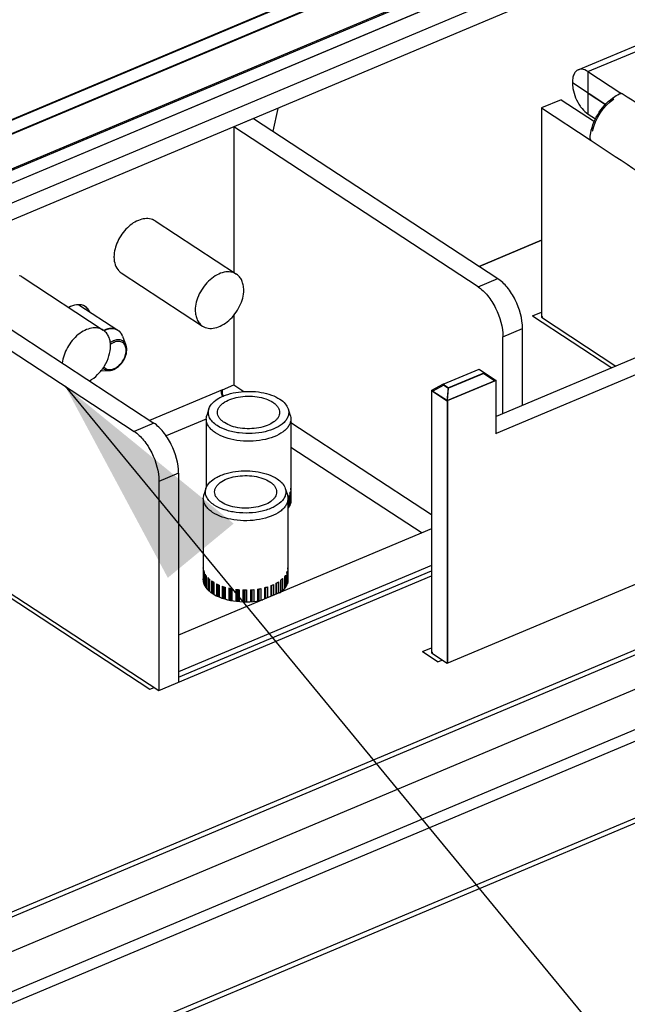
# Model space of a CAD drawing. Header units: millimetres. Extents: x 0 to 4620, y -1280 to 3267.
# Tile 69 of 103: x 3122 to 3200, y 1888 to 2015. Entities that reach past the tile are written whole.
import ezdxf

# ---------------------------------------------------------------- set-up
doc = ezdxf.new("R2010")
doc.units = ezdxf.units.MM
doc.header["$LTSCALE"] = 254.1
doc.layers.get('0').update_dxf_attribs({"linetype": 'CONTINUOUS'})
for name, color, linetype in [('02___PRT_ALL_AXES', 7, 'CONTINUOUS'), ('03___PRT_ALL_CURVES', 7, 'CONTINUOUS'), ('06___PRT_ALL_SURFS', 7, 'CONTINUOUS')]:
    doc.layers.add(name, color=color, linetype=linetype)
doc.styles.get("Standard").update_dxf_attribs({"font": 'txt', "width": 0.9})
doc.dimstyles.get("Standard").update_dxf_attribs({"dimtxt": 16.5, "dimasz": 27.5, "dimexe": 1.5, "dimexo": 1.5, "dimtad": 1, "dimzin": 0, "dimdsep": 46, "dimtxsty": 'Standard', "dimblk": '_FILLED', "dimblk1": '_FILLED', "dimblk2": '_FILLED', "dimcen": 0.09, "dimazin": 0, "dimtol": 1, "dimtp": 0.01, "dimtm": 0.01, "dimtfac": 1, "dimtofl": 0, "dimtmove": 0, "dimatfit": 3, "dimldrblk": '_FILLED', "dimfxl": 0, "dimtolj": 1, "dimtzin": 0, "dimarcsym": 0})

# ---------------------------------------------------------------- blocks, each defined once
blk = doc.blocks.new('_FILLED')
at = {"color": 0, "linetype": 'ByBlock'}
blk.add_solid([(0, 0), (-1, 0.2), (-1, -0.2)], dxfattribs=at)

msp = doc.modelspace()

# ---------------------------------------------------------------- linework, layer by layer
at = {"color": 3, "linetype": 'Continuous'}
msp.add_line((2935.45, 1915.74), (3285.47, 2063.01), dxfattribs=at)
at = {"color": 7, "linetype": 'Continuous'}
for p, q in [((2865.89, 1892.8), (3260.88, 2058.99)), ((2898.07, 1908.24), (3252, 2057.15)), ((2933.89, 1916.76), (3264.4, 2055.82)), ((3155.07, 2003.36), (3154.45, 2000.4)), ((3181.05, 1982.97), (3189.07, 1986.34)), ((3304.68, 1976.41), (2854.73, 1787.09)), ((3189.23, 1976.48), (3189.07, 1976.41)), ((3189.07, 1976.41), (3198.67, 1970.12)), ((3176.92, 1931.79), (3268.56, 1970.35)), ((3181.64, 1969.17), (3177.1, 1967.26)), ((3181.64, 1969.17), (3183.05, 1968.23)), ((3176.47, 1967.67), (3175.07, 1966.9)), ((3176.47, 1967.67), (3177.1, 1967.26)), ((3183.05, 1968.23), (3176.94, 1965.67)), ((3176.94, 1965.67), (3177.1, 1967.26)), ((3147.95, 1967.07), (3138.55, 1963.12)), ((3150.56, 1966.92), (3150.69, 1966.84)), ((3175.07, 1966.9), (3176.94, 1965.67)), ((3176.94, 1965.67), (3176.94, 1931.79)), ((3146.2, 1964.59), (3145.94, 1963.76)), ((3156.42, 1964.59), (3156.69, 1963.76)), ((3145.86, 1963.28), (3140.7, 1961.11)), ((3145.86, 1963.29), (3145.86, 1954.44)), ((3156.76, 1963.29), (3156.76, 1954.35)), ((3156.76, 1962.86), (3174.9, 1950.97)), ((3156.76, 1959.64), (3173.7, 1948.6)), ((2884.32, 1777.88), (3315.35, 1959.23)), ((3145.82, 1954.34), (3145.56, 1953.51)), ((3156.04, 1954.34), (3156.31, 1953.51)), ((3156.46, 1953.42), (3156.46, 1951.85)), ((3156.61, 1953.68), (3156.61, 1952.09)), ((3156.69, 1953.91), (3156.69, 1952.28)), ((3156.75, 1954.17), (3156.75, 1952.45)), ((3156.76, 1954.31), (3156.76, 1952.48)), ((3145.48, 1953.04), (3145.48, 1944.1)), ((3156.38, 1953.04), (3156.38, 1944.1)), ((3106.31, 1950.19), (3139.76, 1928.27)), ((3145.48, 1944.05), (3145.48, 1944.1)), ((3145.48, 1944.05), (3145.48, 1942.23)), ((3145.52, 1943.78), (3145.52, 1942.13)), ((3145.58, 1943.55), (3145.58, 1941.94)), ((3145.71, 1943.29), (3145.71, 1941.72)), ((3156.09, 1943.17), (3156.09, 1941.6)), ((3156.23, 1943.43), (3156.23, 1941.84)), ((3156.32, 1943.65), (3156.32, 1942.02)), ((3156.37, 1943.92), (3156.37, 1942.2)), ((3156.38, 1944.06), (3156.38, 1942.23)), ((3139.76, 1928.27), (3174.9, 1943.05)), ((3145.85, 1943.07), (3145.85, 1941.52)), ((3146.05, 1942.83), (3146.05, 1941.28)), ((3146.26, 1941.09), (3146.26, 1942.63)), ((3146.26, 1942.63), (3146.26, 1941.08)), ((3146.55, 1942.4), (3146.55, 1940.87)), ((3146.76, 1940.73), (3146.76, 1942.26)), ((3146.82, 1942.22), (3146.82, 1940.69)), ((3147.17, 1942.03), (3147.17, 1940.5)), ((3147.39, 1940.4), (3147.39, 1941.92)), ((3147.47, 1940.36), (3147.47, 1941.89)), ((3147.51, 1941.88), (3147.51, 1940.34)), ((3154.51, 1941.94), (3154.51, 1940.53)), ((3154.88, 1942.13), (3154.88, 1940.69)), ((3154.88, 1940.69), (3154.88, 1942.13)), ((3154.95, 1940.72), (3154.95, 1942.17)), ((3155.17, 1942.3), (3155.17, 1940.81)), ((3155.47, 1942.52), (3155.47, 1940.98)), ((3155.49, 1940.99), (3155.49, 1942.53)), ((3155.7, 1942.71), (3155.7, 1941.17)), ((3155.93, 1942.95), (3155.93, 1941.4)), ((3147.92, 1941.72), (3147.92, 1940.19)), ((3148.13, 1940.12), (3148.13, 1941.64)), ((3148.22, 1940.09), (3148.22, 1941.62)), ((3148.29, 1941.6), (3148.29, 1940.07)), ((3148.75, 1941.48), (3148.75, 1939.96)), ((3148.96, 1939.91), (3148.96, 1941.43)), ((3149.06, 1939.89), (3149.06, 1941.41)), ((3149.16, 1941.39), (3149.16, 1939.87)), ((3149.65, 1941.32), (3149.65, 1939.8)), ((3149.84, 1939.77), (3149.84, 1941.3)), ((3149.95, 1939.77), (3149.95, 1941.29)), ((3150.08, 1941.27), (3150.08, 1939.75)), ((3150.59, 1941.24), (3150.59, 1939.72)), ((3150.76, 1939.72), (3150.76, 1941.24)), ((3150.87, 1939.72), (3150.87, 1941.24)), ((3151.03, 1941.24), (3151.03, 1939.72)), ((3151.54, 1941.26), (3151.54, 1939.73)), ((3151.69, 1939.74), (3151.69, 1941.27)), ((3151.79, 1939.75), (3151.79, 1941.27)), ((3151.98, 1941.29), (3151.98, 1939.77)), ((3152.47, 1941.35), (3152.47, 1939.83)), ((3152.59, 1939.85), (3152.59, 1941.37)), ((3152.68, 1939.87), (3152.68, 1941.39)), ((3152.89, 1941.43), (3152.89, 1939.91)), ((3153.36, 1941.54), (3153.36, 1940.05)), ((3153.44, 1940.08), (3153.44, 1941.56)), ((3153.53, 1940.12), (3153.53, 1941.58)), ((3153.74, 1941.65), (3153.74, 1940.21)), ((3154.17, 1941.8), (3154.17, 1940.39)), ((3154.21, 1940.41), (3154.21, 1941.81)), ((3154.29, 1940.44), (3154.29, 1941.85)), ((3175.07, 1933.19), (3174.9, 1933.12)), ((3174.9, 1933.12), (3176.92, 1931.79))]:
    msp.add_line(p, q, dxfattribs=at)
at = {"color": 6, "linetype": 'Continuous'}
for p, q in [((2898.05, 1908.15), (3252.17, 2057.14)), ((2898.76, 1906.73), (3252.87, 2055.72)), ((2933.81, 1916.91), (3264.23, 2055.93)), ((2935.52, 1915.79), (3265.94, 2054.81)), ((3194.76, 2022.26), (3107.12, 1985.38)), ((3196.79, 2020.93), (3109.15, 1984.06)), ((3151.94, 2002.05), (3149.41, 2000.99)), ((3151.94, 2002.05), (3183.42, 1981.42)), ((3180.89, 1980.35), (3149.41, 2000.99)), ((3149.41, 2000.99), (3149.41, 1982.2)), ((3108.84, 1982.59), (3139.09, 1962.77)), ((3106.31, 1981.53), (3136.56, 1961.7)), ((3180.89, 1980.35), (3183.42, 1981.42)), ((3149.41, 1976.66), (3149.41, 1967.68)), ((3184.09, 1973.9), (3186.62, 1974.96)), ((3186.62, 1965.05), (3186.62, 1974.96)), ((3184.09, 1963.98), (3184.09, 1973.9)), ((2854.83, 1782.73), (3304.68, 1972)), ((3147.95, 1967.07), (3149.4, 1967.69)), ((3149.41, 1967.68), (3150.56, 1966.92)), ((3302.62, 1965.91), (2891.8, 1793.06)), ((3304.02, 1964.99), (2893.2, 1792.14)), ((3139.09, 1962.77), (3136.56, 1961.7)), ((3142.29, 1956.31), (3139.76, 1955.25)), ((3142.29, 1956.31), (3142.29, 1929.33)), ((3139.76, 1955.25), (3139.76, 1928.27)), ((3174.9, 1949.11), (3142.29, 1935.39)), ((3174.9, 1944.4), (3142.29, 1930.68))]:
    msp.add_line(p, q, dxfattribs=at)
at = {"color": 7, "linetype": 'Continuous'}
for centre, radius, start, end in [((3138.28, 1987.31), 1.83, 67.5011, 69.3552), ((3138.29, 1987.32), 1.82, 66.3465, 67.5), ((3138.3, 1987.35), 1.78, 56.767, 66.3635), ((3138.32, 1987.38), 1.75, 56.2582, 56.7325), ((3138.05, 1984.16), 4.08, 179.0291, 179.6398), ((3121.12, 1980.1), 1.82, 66.3465, 67.5), ((3121.13, 1980.13), 1.78, 56.767, 66.3635), ((3121.15, 1980.15), 1.75, 56.2582, 56.7325), ((3135.91, 1983.69), 1.84, 224.1585, 225.0764), ((3135.9, 1983.67), 1.82, 225.0747, 227.1463), ((3135.87, 1983.64), 1.78, 227.1287, 236.2241), ((3135.85, 1983.62), 1.75, 236.2582, 236.7325), ((3133.93, 1972.16), 2.87, 112.8509, 116.8691), ((3133.98, 1972.13), 2.84, 112.848, 116.6766), ((3133.59, 1973.44), 1.57, 29.2585, 30.6506), ((3133.53, 1973.41), 1.64, 25.3045, 29.2407), ((3133.43, 1973.36), 1.75, 20.8309, 25.2958), ((3148.56, 1966.81), 2.01, 0.8074, 3.3603), ((3154.55, 1954.68), 2.29, 322.3724, 326.738), ((3154.99, 1954.43), 1.78, 335.2124, 339.652), ((3155.08, 1954.39), 1.69, 339.6648, 343.2364), ((3155.25, 1954.35), 1.51, 353.1294, 358.3806), ((3155.26, 1954.35), 1.5, 358.3885, 0.0003), ((3154.85, 1953.01), 1.99, 330.4033, 332.4535), ((3154.93, 1952.97), 1.9, 332.4477, 335.3654), ((3155, 1952.94), 1.82, 335.7519, 336.7703), ((3154.98, 1952.95), 1.84, 335.3785, 335.7531), ((3155.1, 1952.9), 1.72, 336.7097, 344.8904), ((3155.21, 1952.87), 1.61, 346.1101, 348.1374), ((3155.18, 1952.87), 1.63, 344.962, 346.112), ((3155.27, 1952.86), 1.54, 348.1035, 0.1525), ((3147.13, 1944.13), 1.65, 192.0904, 200.399), ((3154.61, 1944.17), 1.78, 335.2124, 339.652), ((3154.7, 1944.14), 1.69, 339.6648, 343.2364), ((3154.87, 1944.1), 1.51, 353.1294, 358.3806), ((3154.88, 1944.1), 1.5, 358.3885, 0.0003), ((3146.98, 1942.61), 1.55, 180.2986, 192.3408), ((3147.05, 1942.62), 1.61, 192.3005, 193.9761), ((3147.06, 1942.58), 1.63, 164.962, 166.112), ((3147.07, 1942.62), 1.63, 193.975, 195.0938), ((3147.13, 1942.64), 1.7, 195.1326, 201.332), ((3147.22, 1942.67), 1.79, 201.3032, 203.6367), ((3147.25, 1942.69), 1.83, 203.631, 204.287), ((3148.97, 1945.8), 4.17, 234.5333, 236.7686), ((3149.15, 1946.08), 4.5, 236.7676, 238.8914), ((3149.83, 1947.34), 5.94, 243.4724, 246.9925), ((3151.92, 1947.61), 6.23, 291.1031, 294.5342), ((3152.64, 1946.21), 4.66, 298.7858, 302.9556), ((3154.55, 1942.72), 1.9, 332.4477, 335.3654), ((3154.61, 1942.7), 1.84, 335.3785, 335.7531), ((3154.63, 1942.69), 1.82, 335.7519, 336.7703), ((3154.72, 1942.65), 1.72, 336.7097, 344.8904), ((3154.81, 1942.62), 1.63, 344.962, 346.112), ((3154.83, 1942.62), 1.61, 346.1101, 348.1374), ((3154.89, 1942.6), 1.54, 348.1035, 0.1525), ((3149.15, 1944.65), 4.6, 236.9023, 237.5241), ((3149.26, 1944.82), 4.8, 237.5327, 239.3833), ((3150.4, 1948.84), 7.55, 250.7898, 253.7924), ((3150.74, 1950.17), 8.92, 257.0817, 259.7747), ((3150.9, 1951.18), 9.94, 262.7567, 265.2619), ((3150.93, 1951.61), 10.37, 268.099, 270.5354), ((3150.95, 1951.35), 10.12, 273.3563, 275.8329), ((3151.06, 1950.48), 9.24, 278.7639, 281.3955), ((3151.37, 1949.17), 7.89, 284.5792, 287.5033), ((3153.09, 1944.08), 3.92, 305.2535, 307.6159), ((3154.47, 1942.76), 1.99, 330.4033, 332.4535)]:
    msp.add_arc(centre, radius, start, end, dxfattribs=at)
at = {"color": 3, "linetype": 'Continuous'}
for centre, radius, start, end in [((3150.75, 1967.21), 2.97, 184.0009, 188.279), ((3155.25, 1952.75), 1.56, 3.126, 14.3791), ((3154.87, 1942.5), 1.56, 3.126, 14.3791)]:
    msp.add_arc(centre, radius, start, end, dxfattribs=at)
at = {"color": 7, "linetype": 'Continuous'}
for points in [[(3195.63, 2000.42), (3196.01, 2002.05), (3197.05, 2003.63), (3198.4, 2004.61)], [(3130.05, 1977.92), (3129.86, 1978), (3129.66, 1978.04), (3129.45, 1978.04)], [(3156.39, 1951.75), (3156.46, 1951.84), (3156.53, 1951.93), (3156.58, 1952.03)], [(3156.81, 1952.86), (3156.81, 1952.98), (3156.79, 1953.11), (3156.76, 1953.23)], [(3145.48, 1942.97), (3145.45, 1942.85), (3145.43, 1942.72), (3145.43, 1942.6)], [(3145.58, 1941.94), (3145.65, 1941.79), (3145.74, 1941.65), (3145.84, 1941.52)], [(3156.43, 1942.61), (3156.43, 1942.73), (3156.42, 1942.86), (3156.39, 1942.98)], [(3146.26, 1941.08), (3146.38, 1940.98), (3146.51, 1940.88), (3146.64, 1940.8)], [(3155.93, 1941.4), (3156.03, 1941.51), (3156.13, 1941.64), (3156.2, 1941.78)]]:
    msp.add_open_spline(points, degree=3, dxfattribs=at)
for points, knots in [([(3138.93, 1989.02), (3138.43, 1989.21), (3137.15, 1989.11), (3135.56, 1987.99), (3134.35, 1986.29), (3133.98, 1984.9), (3133.96, 1984.23)], [0, 0, 0, 0, 0.204695, 0.458325, 0.738079, 1, 1, 1, 1]), ([(3133.96, 1984.18), (3133.97, 1983.84), (3134.05, 1983.19), (3134.38, 1982.62), (3134.59, 1982.4)], [0, 0, 0, 0, 0.531866, 1, 1, 1, 1]), ([(3129.45, 1978.04), (3129.35, 1978.04), (3128.89, 1978.01), (3128.45, 1977.84), (3128.14, 1977.66)], [0, 0, 0, 0, 0.231076, 1, 1, 1, 1]), ([(3130.84, 1977.13), (3130.8, 1977.22), (3130.61, 1977.55), (3130.3, 1977.81), (3130.05, 1977.92)], [0, 0, 0, 0, 0.262264, 1, 1, 1, 1]), ([(3134.47, 1974.75), (3134.36, 1974.83), (3134.11, 1974.94), (3133.7, 1975), (3133.26, 1974.95), (3132.97, 1974.86), (3132.82, 1974.8)], [0, 0, 0, 0, 0.227941, 0.466139, 0.722211, 1, 1, 1, 1]), ([(3134.45, 1974.74), (3134.35, 1974.8), (3134.11, 1974.9), (3133.56, 1974.96), (3133.14, 1974.86), (3132.88, 1974.75)], [0, 0, 0, 0, 0.228494, 0.467903, 1, 1, 1, 1]), ([(3134.94, 1974.24), (3134.88, 1974.35), (3134.74, 1974.53), (3134.55, 1974.68), (3134.45, 1974.74)], [0, 0, 0, 0, 0.507363, 1, 1, 1, 1]), ([(3135.06, 1973.99), (3135, 1974.14), (3134.85, 1974.44), (3134.6, 1974.67), (3134.47, 1974.75)], [0, 0, 0, 0, 0.509992, 1, 1, 1, 1]), ([(3133.91, 1973.38), (3133.87, 1973.37), (3133.73, 1973.3), (3133.59, 1973.22), (3133.49, 1973.15)], [0, 0, 0, 0, 0.241818, 1, 1, 1, 1]), ([(3133.98, 1973.18), (3133.94, 1973.17), (3133.77, 1973.09), (3133.62, 1972.99), (3133.51, 1972.91)], [0, 0, 0, 0, 0.240379, 1, 1, 1, 1]), ([(3135.51, 1972.83), (3135.45, 1972.97), (3135.29, 1973.24), (3134.89, 1973.49), (3134.4, 1973.54), (3134.07, 1973.45), (3133.91, 1973.38)], [0, 0, 0, 0, 0.244095, 0.47612, 0.722133, 1, 1, 1, 1]), ([(3133.93, 1969.69), (3134.22, 1969.81), (3134.77, 1970.2), (3135.25, 1970.88), (3135.51, 1971.5), (3135.64, 1972.09), (3135.61, 1972.56), (3135.51, 1972.83)], [0, 0, 0, 0, 0.248941, 0.515997, 0.64791, 0.773927, 1, 1, 1, 1]), ([(3133.98, 1969.79), (3134.19, 1969.88), (3134.61, 1970.16), (3135.11, 1970.73), (3135.44, 1971.41), (3135.57, 1972.11), (3135.48, 1972.65), (3135.28, 1972.98), (3135.09, 1973.16), (3134.84, 1973.28), (3134.46, 1973.33), (3134.16, 1973.26), (3133.98, 1973.18)], [0, 0, 0, 0, 0.134727, 0.281445, 0.428371, 0.563648, 0.680222, 0.732429, 0.782291, 0.832075, 0.884066, 1, 1, 1, 1]), ([(3132.55, 1969.85), (3132.65, 1969.75), (3132.9, 1969.58), (3133.21, 1969.54), (3133.36, 1969.55)], [0, 0, 0, 0, 0.486956, 1, 1, 1, 1]), ([(3132.66, 1970.02), (3132.73, 1969.94), (3132.9, 1969.78), (3133.23, 1969.66), (3133.61, 1969.66), (3133.85, 1969.74), (3133.98, 1969.79)], [0, 0, 0, 0, 0.232662, 0.467174, 0.719835, 1, 1, 1, 1]), ([(3133.36, 1969.55), (3133.4, 1969.55), (3133.6, 1969.57), (3133.79, 1969.63), (3133.93, 1969.69)], [0, 0, 0, 0, 0.24115, 1, 1, 1, 1]), ([(3146.2, 1964.59), (3146.39, 1965.19), (3147.1, 1965.8), (3148.04, 1966.26), (3148.87, 1966.57), (3150.03, 1966.81), (3151.48, 1966.9), (3152.92, 1966.76), (3154.23, 1966.43), (3155.02, 1966.06), (3155.35, 1965.84)], [0, 0, 0, 0, 0.187903, 0.247828, 0.312219, 0.451337, 0.598063, 0.743788, 0.880057, 1, 1, 1, 1]), ([(3147.31, 1964.14), (3147.31, 1964.25), (3147.34, 1964.47), (3147.49, 1964.79), (3147.73, 1965.1), (3148.18, 1965.48), (3148.94, 1965.87), (3150.01, 1966.16), (3151.2, 1966.27), (3152.39, 1966.2), (3153.49, 1965.94), (3154.15, 1965.64), (3154.43, 1965.45)], [0, 0, 0, 0, 0.039973, 0.082284, 0.128728, 0.180337, 0.299616, 0.437524, 0.586301, 0.736059, 0.876737, 1, 1, 1, 1]), ([(3148.04, 1966.25), (3148.02, 1966.32), (3147.96, 1966.59), (3147.94, 1966.87), (3147.95, 1967.07)], [0, 0, 0, 0, 0.265869, 1, 1, 1, 1]), ([(3154.43, 1965.45), (3154.57, 1965.37), (3154.81, 1965.18), (3155.09, 1964.86), (3155.27, 1964.51), (3155.31, 1964.26), (3155.31, 1964.14)], [0, 0, 0, 0, 0.290607, 0.549506, 0.782303, 1, 1, 1, 1]), ([(3155.35, 1965.84), (3155.61, 1965.68), (3156.04, 1965.32), (3156.34, 1964.83), (3156.42, 1964.59)], [0, 0, 0, 0, 0.542348, 1, 1, 1, 1]), ([(3145.86, 1963.29), (3145.86, 1963.41), (3145.88, 1963.57), (3145.92, 1963.72), (3145.94, 1963.76)], [0, 0, 0, 0, 0.745789, 1, 1, 1, 1]), ([(3147.27, 1962.44), (3147.05, 1962.58), (3146.68, 1962.87), (3146.27, 1963.42), (3146.09, 1964.01), (3146.14, 1964.41), (3146.2, 1964.59)], [0, 0, 0, 0, 0.294362, 0.549444, 0.777364, 1, 1, 1, 1]), ([(3156.42, 1964.59), (3156.47, 1964.45), (3156.52, 1964.14), (3156.44, 1963.68), (3156.23, 1963.24), (3155.73, 1962.66), (3154.79, 1962.06), (3153.39, 1961.59), (3151.78, 1961.38), (3150.12, 1961.44), (3148.58, 1961.77), (3147.66, 1962.18), (3147.27, 1962.44)], [0, 0, 0, 0, 0.040969, 0.081911, 0.125535, 0.173854, 0.287662, 0.423655, 0.574109, 0.727896, 0.873194, 1, 1, 1, 1]), ([(3148.19, 1962.83), (3148.06, 1962.91), (3147.82, 1963.1), (3147.53, 1963.42), (3147.35, 1963.77), (3147.31, 1964.02), (3147.31, 1964.14)], [0, 0, 0, 0, 0.290607, 0.549506, 0.782303, 1, 1, 1, 1]), ([(3155.31, 1964.14), (3155.31, 1964.03), (3155.28, 1963.81), (3155.13, 1963.48), (3154.89, 1963.18), (3154.44, 1962.8), (3153.68, 1962.41), (3152.61, 1962.12), (3151.43, 1962.01), (3150.23, 1962.08), (3149.13, 1962.34), (3148.47, 1962.64), (3148.19, 1962.83)], [0, 0, 0, 0, 0.039973, 0.082284, 0.128728, 0.180337, 0.299616, 0.437524, 0.586301, 0.736059, 0.876737, 1, 1, 1, 1]), ([(3156.69, 1963.76), (3156.7, 1963.72), (3156.74, 1963.57), (3156.76, 1963.41), (3156.76, 1963.29)], [0, 0, 0, 0, 0.254207, 1, 1, 1, 1]), ([(3147.06, 1961.5), (3146.88, 1961.62), (3146.55, 1961.87), (3146.16, 1962.31), (3145.92, 1962.79), (3145.86, 1963.13), (3145.86, 1963.29)], [0, 0, 0, 0, 0.290593, 0.549498, 0.782297, 1, 1, 1, 1]), ([(3156.76, 1963.29), (3156.76, 1963.14), (3156.71, 1962.83), (3156.51, 1962.4), (3156.19, 1961.99), (3155.57, 1961.46), (3154.54, 1960.93), (3153.08, 1960.54), (3151.47, 1960.38), (3149.84, 1960.49), (3148.34, 1960.84), (3147.44, 1961.25), (3147.06, 1961.5)], [0, 0, 0, 0, 0.039973, 0.082284, 0.128727, 0.180335, 0.299613, 0.437522, 0.5863, 0.736061, 0.876741, 1, 1, 1, 1]), ([(3145.82, 1954.34), (3146.02, 1954.94), (3146.73, 1955.55), (3147.66, 1956.01), (3148.49, 1956.31), (3149.65, 1956.56), (3151.1, 1956.64), (3152.54, 1956.51), (3153.85, 1956.18), (3154.64, 1955.81), (3154.98, 1955.59)], [0, 0, 0, 0, 0.187903, 0.247828, 0.312219, 0.451337, 0.598063, 0.743788, 0.880057, 1, 1, 1, 1]), ([(3146.93, 1953.89), (3146.93, 1954), (3146.97, 1954.22), (3147.12, 1954.54), (3147.35, 1954.84), (3147.8, 1955.23), (3148.56, 1955.62), (3149.63, 1955.91), (3150.82, 1956.02), (3152.02, 1955.94), (3153.12, 1955.69), (3153.78, 1955.38), (3154.06, 1955.2)], [0, 0, 0, 0, 0.039973, 0.082284, 0.128728, 0.180337, 0.299616, 0.437524, 0.586301, 0.736059, 0.876737, 1, 1, 1, 1]), ([(3154.06, 1955.2), (3154.19, 1955.11), (3154.43, 1954.93), (3154.71, 1954.6), (3154.89, 1954.25), (3154.93, 1954.01), (3154.93, 1953.89)], [0, 0, 0, 0, 0.290607, 0.549506, 0.782303, 1, 1, 1, 1]), ([(3154.98, 1955.59), (3155.23, 1955.42), (3155.67, 1955.07), (3155.97, 1954.58), (3156.04, 1954.34)], [0, 0, 0, 0, 0.542348, 1, 1, 1, 1]), ([(3145.48, 1953.04), (3145.48, 1953.16), (3145.5, 1953.32), (3145.55, 1953.47), (3145.56, 1953.51)], [0, 0, 0, 0, 0.745789, 1, 1, 1, 1]), ([(3146.89, 1952.19), (3146.68, 1952.32), (3146.3, 1952.62), (3145.9, 1953.16), (3145.72, 1953.76), (3145.77, 1954.15), (3145.82, 1954.34)], [0, 0, 0, 0, 0.294362, 0.549444, 0.777364, 1, 1, 1, 1]), ([(3156.04, 1954.34), (3156.09, 1954.19), (3156.14, 1953.89), (3156.07, 1953.43), (3155.85, 1952.99), (3155.36, 1952.41), (3154.41, 1951.81), (3153.01, 1951.34), (3151.4, 1951.13), (3149.74, 1951.19), (3148.2, 1951.52), (3147.28, 1951.93), (3146.89, 1952.19)], [0, 0, 0, 0, 0.040969, 0.081911, 0.125535, 0.173854, 0.287662, 0.423655, 0.574109, 0.727896, 0.873194, 1, 1, 1, 1]), ([(3147.81, 1952.57), (3147.68, 1952.66), (3147.44, 1952.84), (3147.15, 1953.17), (3146.98, 1953.52), (3146.93, 1953.77), (3146.93, 1953.89)], [0, 0, 0, 0, 0.290607, 0.549506, 0.782303, 1, 1, 1, 1]), ([(3154.93, 1953.89), (3154.93, 1953.78), (3154.9, 1953.55), (3154.75, 1953.23), (3154.51, 1952.93), (3154.06, 1952.54), (3153.31, 1952.16), (3152.24, 1951.87), (3151.05, 1951.76), (3149.85, 1951.83), (3148.75, 1952.09), (3148.09, 1952.39), (3147.81, 1952.57)], [0, 0, 0, 0, 0.039973, 0.082284, 0.128728, 0.180337, 0.299616, 0.437524, 0.586301, 0.736059, 0.876737, 1, 1, 1, 1]), ([(3156.31, 1953.51), (3156.32, 1953.47), (3156.36, 1953.32), (3156.38, 1953.16), (3156.38, 1953.04)], [0, 0, 0, 0, 0.254207, 1, 1, 1, 1]), ([(3146.68, 1951.25), (3146.5, 1951.37), (3146.17, 1951.62), (3145.78, 1952.06), (3145.54, 1952.54), (3145.48, 1952.87), (3145.48, 1953.04)], [0, 0, 0, 0, 0.290593, 0.549498, 0.782297, 1, 1, 1, 1]), ([(3156.38, 1953.04), (3156.38, 1952.89), (3156.34, 1952.58), (3156.14, 1952.14), (3155.81, 1951.73), (3155.2, 1951.21), (3154.17, 1950.68), (3152.71, 1950.28), (3151.09, 1950.13), (3149.46, 1950.24), (3147.96, 1950.58), (3147.06, 1951), (3146.68, 1951.25)], [0, 0, 0, 0, 0.039973, 0.082284, 0.128727, 0.180335, 0.299613, 0.437522, 0.5863, 0.736061, 0.876741, 1, 1, 1, 1]), ([(3145.85, 1943.07), (3145.83, 1943.09), (3145.78, 1943.16), (3145.74, 1943.24), (3145.71, 1943.29)], [0, 0, 0, 0, 0.254873, 1, 1, 1, 1]), ([(3156.09, 1943.17), (3156.08, 1943.15), (3156.03, 1943.08), (3155.97, 1943.01), (3155.93, 1942.95)], [0, 0, 0, 0, 0.245094, 1, 1, 1, 1]), ([(3146.26, 1942.63), (3146.24, 1942.64), (3146.17, 1942.71), (3146.1, 1942.78), (3146.05, 1942.83)], [0, 0, 0, 0, 0.255273, 1, 1, 1, 1]), ([(3155.7, 1942.71), (3155.68, 1942.7), (3155.61, 1942.63), (3155.53, 1942.56), (3155.47, 1942.52)], [0, 0, 0, 0, 0.244866, 1, 1, 1, 1]), ([(3145.84, 1941.52), (3145.93, 1941.4), (3146.07, 1941.25), (3146.22, 1941.11), (3146.26, 1941.08)], [0, 0, 0, 0, 0.738723, 1, 1, 1, 1]), ([(3146.82, 1940.69), (3147.7, 1940.16), (3149.87, 1939.6), (3152.07, 1939.71), (3153.17, 1939.96)], [0, 0, 0, 0, 0.475393, 1, 1, 1, 1]), ([(3155.48, 1940.98), (3155.52, 1941.01), (3155.68, 1941.14), (3155.83, 1941.28), (3155.93, 1941.4)], [0, 0, 0, 0, 0.260961, 1, 1, 1, 1])]:
    msp.add_open_spline(points, degree=3, knots=knots, dxfattribs=at)
at = {"color": 6, "linetype": 'Continuous'}
for points, knots in [([(3186.62, 1974.96), (3186.62, 1976.23), (3186.06, 1978.16), (3184.76, 1980.25), (3183.88, 1981.11), (3183.42, 1981.42)], [0, 0, 0, 0, 0.514439, 0.774683, 1, 1, 1, 1]), ([(3180.89, 1980.35), (3181.35, 1980.05), (3182.23, 1979.19), (3183.54, 1977.09), (3184.09, 1975.17), (3184.09, 1973.9)], [0, 0, 0, 0, 0.225317, 0.485561, 1, 1, 1, 1]), ([(3142.29, 1956.31), (3142.29, 1957.58), (3141.74, 1959.51), (3140.43, 1961.6), (3139.55, 1962.46), (3139.09, 1962.77)], [0, 0, 0, 0, 0.514439, 0.774683, 1, 1, 1, 1]), ([(3136.56, 1961.7), (3137.02, 1961.4), (3137.9, 1960.54), (3139.21, 1958.44), (3139.76, 1956.52), (3139.76, 1955.25)], [0, 0, 0, 0, 0.225317, 0.485561, 1, 1, 1, 1])]:
    msp.add_open_spline(points, degree=3, knots=knots, dxfattribs=at)
at = {"color": 3, "linetype": 'Continuous'}
msp.add_open_spline([(3130.76, 1977.18), (3130.73, 1977.24), (3130.61, 1977.48), (3130.42, 1977.69), (3130.26, 1977.81)], degree=3, knots=[0, 0, 0, 0, 0.260383, 1, 1, 1, 1], dxfattribs=at)
for points in [[(3147.95, 1966.21), (3147.89, 1966.4), (3147.84, 1966.59), (3147.81, 1966.79)], [(3145.48, 1942.89), (3145.46, 1942.79), (3145.44, 1942.68), (3145.44, 1942.58)]]:
    msp.add_open_spline(points, degree=3, dxfattribs=at)
at = {"layer": '02___PRT_ALL_AXES', "color": 7, "linetype": 'Continuous'}
for p, q in [((3139.28, 1988.84), (3149.76, 1981.97)), ((3122.11, 1981.62), (3132.59, 1974.75)), ((3134.89, 1982.15), (3145.37, 1975.28)), ((3129.45, 1978.04), (3134.47, 1974.75)), ((3135.06, 1973.99), (3135.51, 1972.83)), ((3132.29, 1969.5), (3133.36, 1969.55))]:
    msp.add_line(p, q, dxfattribs=at)
for points, knots in [([(3149.76, 1981.97), (3149.54, 1982.12), (3149, 1982.31), (3148.11, 1982.26), (3147.19, 1981.9), (3146, 1981.05), (3145.07, 1979.8), (3144.54, 1978.39), (3144.44, 1977.66), (3144.44, 1977.31)], [0, 0, 0, 0, 0.096119, 0.201322, 0.320117, 0.451841, 0.733546, 0.871881, 1, 1, 1, 1]), ([(3150.69, 1979.94), (3150.69, 1980.16), (3150.65, 1980.57), (3150.47, 1981.15), (3150.18, 1981.63), (3149.9, 1981.88), (3149.76, 1981.97)], [0, 0, 0, 0, 0.278378, 0.53465, 0.772601, 1, 1, 1, 1]), ([(3145.37, 1975.28), (3145.59, 1975.14), (3146.13, 1974.94), (3147.02, 1975), (3147.94, 1975.36), (3149.13, 1976.21), (3150.06, 1977.45), (3150.58, 1978.86), (3150.69, 1979.59), (3150.69, 1979.94)], [0, 0, 0, 0, 0.096119, 0.201322, 0.320117, 0.451841, 0.733546, 0.871881, 1, 1, 1, 1]), ([(3144.44, 1977.31), (3144.44, 1977.1), (3144.48, 1976.68), (3144.66, 1976.11), (3144.95, 1975.62), (3145.22, 1975.38), (3145.37, 1975.28)], [0, 0, 0, 0, 0.278378, 0.53465, 0.772601, 1, 1, 1, 1]), ([(3132.59, 1974.75), (3132.38, 1974.89), (3131.88, 1975.08), (3131.04, 1975.05), (3130.16, 1974.75), (3129.32, 1974.19), (3128.56, 1973.43), (3127.74, 1972.25), (3127.37, 1971.2), (3127.29, 1970.49)], [0, 0, 0, 0, 0.095969, 0.200243, 0.317265, 0.446942, 0.585831, 0.728541, 1, 1, 1, 1]), ([(3133.52, 1972.72), (3133.52, 1972.93), (3133.48, 1973.35), (3133.3, 1973.93), (3133.01, 1974.41), (3132.73, 1974.65), (3132.59, 1974.75)], [0, 0, 0, 0, 0.278378, 0.53465, 0.772601, 1, 1, 1, 1]), ([(3130.8, 1968.2), (3131.19, 1968.42), (3131.92, 1969), (3132.78, 1970.11), (3133.36, 1971.38), (3133.52, 1972.28), (3133.52, 1972.72)], [0, 0, 0, 0, 0.245213, 0.505566, 0.7629, 1, 1, 1, 1])]:
    msp.add_open_spline(points, degree=3, knots=knots, dxfattribs=at)
at = {"layer": '03___PRT_ALL_CURVES', "color": 4, "linetype": 'Continuous'}
for p, q in [((3189.07, 1986.34), (3181.05, 1982.97)), ((3303.51, 1976.59), (2853.56, 1787.27)), ((3304.68, 1976.41), (2854.73, 1787.09)), ((3187.89, 1976.59), (3189.07, 1977.09)), ((3187.89, 1976.59), (3198.13, 1969.89)), ((3189.07, 1976.41), (3189.23, 1976.48)), ((3189.07, 1976.41), (3198.67, 1970.12)), ((3176.92, 1931.79), (3268.56, 1970.35)), ((2883.15, 1778.06), (3314.18, 1959.41)), ((2884.32, 1777.88), (3315.35, 1959.23)), ((3105.14, 1950.38), (3138.59, 1928.45)), ((3106.31, 1950.19), (3139.76, 1928.27)), ((3142.29, 1930), (3174.9, 1943.72)), ((3139.76, 1928.27), (3174.9, 1943.05)), ((3173.73, 1933.3), (3174.9, 1933.79)), ((3173.73, 1933.3), (3175.75, 1931.97)), ((3174.9, 1933.12), (3175.07, 1933.19)), ((3174.9, 1933.12), (3176.92, 1931.79)), ((3176.3, 1932.2), (3175.75, 1931.97)), ((3138.59, 1928.45), (3139.13, 1928.68))]:
    msp.add_line(p, q, dxfattribs=at)
at = {"layer": '06___PRT_ALL_SURFS', "color": 6, "linetype": 'Continuous'}
for p, q in [((3193.81, 2008.33), (3233.57, 2025.06)), ((3195.06, 2008.1), (3234.81, 2024.83)), ((3195.06, 2008.1), (3199.3, 2005.33)), ((3195.06, 2008.1), (3195.06, 2005.38)), ((3193.05, 2006.7), (3197.35, 2003.88)), ((3195.07, 2005.37), (3195.18, 2005.42)), ((3195.07, 2002.62), (3195.07, 2005.37)), ((3191.59, 2004.47), (3189.07, 2003.41)), ((3191.59, 2004.47), (3195.88, 2001.66)), ((3195.07, 2005.34), (3197.33, 2003.86)), ((3199.47, 2005.22), (3199.3, 2005.33)), ((3199.3, 2005.21), (3199.3, 2005.32)), ((3189.07, 2003.41), (3195.49, 1999.2)), ((3189.07, 2003.41), (3189.07, 1976.41)), ((3195.07, 2002.62), (3196.02, 2001.99)), ((3195.42, 1999.35), (3195.32, 1999.31)), ((3195.39, 1999.26), (3195.49, 1999.2)), ((3227.73, 1982.34), (3183.22, 1963.61)), ((3229.76, 1981.02), (3183.22, 1961.43)), ((3176.4, 1967.77), (3181.02, 1969.72)), ((3181.71, 1969.26), (3177.09, 1967.32)), ((3181.64, 1969.17), (3177.1, 1967.26)), ((3181.02, 1969.72), (3181.71, 1969.26)), ((3181.64, 1969.17), (3183.05, 1968.23)), ((3181.71, 1969.26), (3183.22, 1968.27)), ((3176.4, 1967.77), (3174.9, 1966.95)), ((3176.47, 1967.67), (3175.07, 1966.9)), ((3176.4, 1967.77), (3177.09, 1967.32)), ((3176.47, 1967.67), (3177.1, 1967.26)), ((3183.22, 1968.27), (3176.92, 1965.62)), ((3176.92, 1965.62), (3177.09, 1967.32)), ((3176.94, 1965.67), (3177.1, 1967.26)), ((3183.11, 1968.33), (3183.22, 1968.27)), ((3183.22, 1961.43), (3183.22, 1968.27)), ((3174.9, 1966.95), (3175.02, 1967)), ((3174.9, 1966.95), (3176.92, 1965.62)), ((3174.9, 1966.95), (3174.9, 1933.12)), ((3175.07, 1966.9), (3176.94, 1965.67)), ((3176.92, 1965.62), (3176.92, 1931.79)), ((3183.14, 1961.48), (3183.22, 1961.43))]:
    msp.add_line(p, q, dxfattribs=at)
for centre, radius, start, end in [((3194.17, 2007.48), 0.924, 113.0739, 124.9279), ((3194.16, 2007.49), 0.909, 105.4638, 113.0281)]:
    msp.add_arc(centre, radius, start, end, dxfattribs=at)
for points in [[(3193.64, 2008.24), (3193.51, 2008.15), (3193.4, 2008.02), (3193.32, 2007.88)], [(3194.23, 2008.4), (3194.12, 2008.41), (3194.02, 2008.4), (3193.92, 2008.37)], [(3195.06, 2008.1), (3194.81, 2008.27), (3194.52, 2008.39), (3194.23, 2008.4)], [(3193.12, 2007.38), (3193.07, 2007.16), (3193.05, 2006.93), (3193.05, 2006.7)], [(3193.05, 2006.7), (3193.05, 2006.44), (3193.07, 2006.18), (3193.12, 2005.92)], [(3193.32, 2007.88), (3193.23, 2007.73), (3193.17, 2007.55), (3193.12, 2007.38)], [(3193.12, 2005.92), (3193.26, 2005.11), (3193.59, 2004.32), (3194.06, 2003.65)], [(3195.41, 2000.21), (3195.76, 2002.05), (3196.95, 2003.86), (3198.51, 2004.89)], [(3195.63, 2000.42), (3196.01, 2002.05), (3197.05, 2003.63), (3198.4, 2004.61)], [(3198.51, 2004.89), (3198.76, 2005.06), (3199.03, 2005.2), (3199.3, 2005.32)], [(3195.32, 1999.31), (3195.33, 1999.61), (3195.36, 1999.91), (3195.41, 2000.21)]]:
    msp.add_open_spline(points, degree=3, dxfattribs=at)
for points, knots in [([(3226.57, 1987.45), (3224.34, 1988.95), (3215.36, 1994.95), (3206.31, 2000.84), (3199.47, 2005.22)], [0, 0, 0, 0, 0.248543, 1, 1, 1, 1]), ([(3194.06, 2003.65), (3194.13, 2003.54), (3194.43, 2003.16), (3194.78, 2002.81), (3195.07, 2002.62)], [0, 0, 0, 0, 0.272557, 1, 1, 1, 1]), ([(3195.49, 1999.2), (3199.59, 1996.51), (3207.67, 1990.99), (3215.92, 1985.75), (3220.01, 1983.11)], [0, 0, 0, 0, 0.502224, 1, 1, 1, 1])]:
    msp.add_open_spline(points, degree=3, knots=knots, dxfattribs=at)

# ---------------------------------------------------------------- leaders
at = {"color": 2, "linetype": 'Continuous'}
for points in [[(3127.66, 1967.53), (3499.49, 1516.24)], [(3049.02, 1928.92), (3289.18, 1521.18)]]:
    msp.add_leader(points, dimstyle='Standard', override={"dimtad": 0}, dxfattribs=at)

doc.saveas('drawing.dxf')
